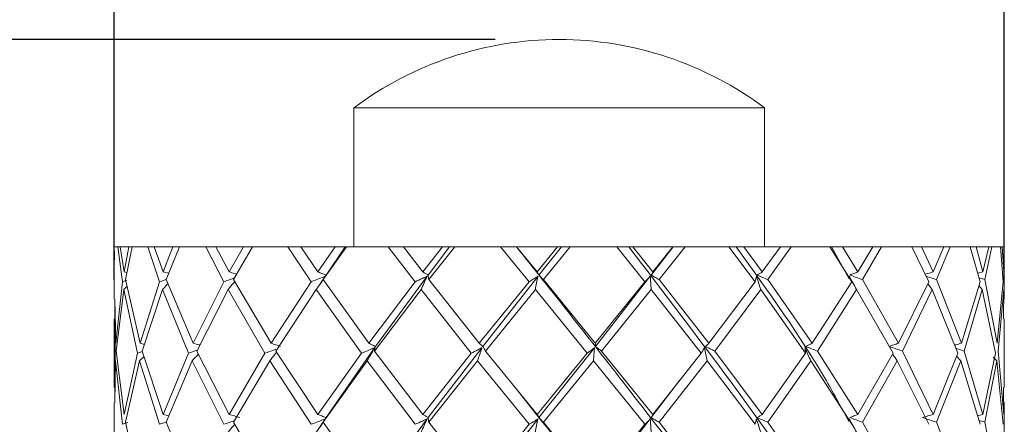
# Model space of a CAD drawing. Header units: millimetres. Extents: x 14462 to 14904, y 138 to 762.
# Tile 17 of 30: x 14602.96 to 14617.34, y 729.78 to 735.69. Entities that reach past the tile are written whole.
import ezdxf

# ---------------------------------------------------------------- set-up
doc = ezdxf.new("R2010")
doc.units = ezdxf.units.MM
doc.header["$LTSCALE"] = 0.3
doc.layers.add('标注', color=1, linetype='Continuous', lineweight=18)
doc.styles.get("Standard").update_dxf_attribs({"font": 'txt.shx', "width": 0.67, "oblique": 5, "bigfont": 'gbcbig.shx'})
doc.dimstyles.new('1.5', dxfattribs={"dimscale": 1.5, "dimtxt": 2.5, "dimasz": 1.8, "dimexe": 1.25, "dimexo": 0.625, "dimtad": 1, "dimdsep": 46, "dimtxsty": 'Standard', "dimcen": 1.8, "dimadec": 0, "dimazin": 0, "dimtfac": 1, "dimtmove": 0, "dimatfit": 3, "dimfxl": 0, "dimarcsym": 0})

# ---------------------------------------------------------------- blocks, each defined once
blk = doc.blocks.new('*D204')
at = {"layer": 'Defpoints', "color": 0}
for p in [(14610.841, 735.4), (14566.031, 598.905), (14615.841, 598.905)]:
    blk.add_point(p, dxfattribs=at)
at = {"layer": '标注', "color": 0, "lineweight": -2}
for p, q in [((14609.904, 735.4), (14564.156, 735.4)), ((14566.031, 732.7), (14566.031, 601.605)), ((14614.904, 598.905), (14564.156, 598.905))]:
    blk.add_line(p, q, dxfattribs=at)
at = {"layer": '标注', "color": 0}
for points in [[(14565.581, 732.7), (14566.481, 732.7), (14566.031, 735.4)], [(14565.581, 601.605), (14566.481, 601.605), (14566.031, 598.905)]]:
    blk.add_solid(points, dxfattribs=at)
at = {"layer": '标注', "color": 0, "insert": (14563.218, 666.653), "char_height": 3.75, "attachment_point": 5, "rotation": 90}
blk.add_mtext('136.5', dxfattribs=at)
blk = doc.blocks.new('*D203')
at = {"layer": 'Defpoints', "color": 0}
for p in [(14604.341, 742.204), (14604.341, 730.953), (14617.341, 730.953)]:
    blk.add_point(p, dxfattribs=at)
at = {"layer": '标注', "color": 0, "lineweight": -2}
for p, q in [((14604.341, 731.89), (14604.341, 744.079)), ((14617.341, 731.89), (14617.341, 744.079)), ((14604.341, 742.204), (14593.099, 742.204)), ((14614.641, 742.204), (14607.041, 742.204))]:
    blk.add_line(p, q, dxfattribs=at)
at = {"layer": '标注', "color": 0}
for points in [[(14607.041, 742.654), (14607.041, 741.754), (14604.341, 742.204)], [(14614.641, 742.654), (14614.641, 741.754), (14617.341, 742.204)]]:
    blk.add_solid(points, dxfattribs=at)
at = {"layer": '标注', "color": 0, "insert": (14597.049, 745.017), "char_height": 3.75, "attachment_point": 5}
blk.add_mtext('%%C13', dxfattribs=at)

msp = doc.modelspace()

# ---------------------------------------------------------------- linework, layer by layer
at = {"color": 7, "linetype": 'Continuous', "lineweight": 15}
for p, q in [((14607.841, 734.4), (14607.841, 732.37)), ((14607.841, 734.4), (14613.841, 734.4)), ((14613.841, 732.37), (14613.841, 734.4)), ((14604.341, 732.37), (14604.344, 732.259)), ((14604.343, 732.37), (14604.341, 732.37)), ((14604.344, 732.174), (14604.343, 732.37)), ((14604.343, 732.37), (14604.396, 732.37)), ((14604.43, 732.37), (14604.396, 732.37)), ((14604.396, 732.37), (14604.463, 731.86)), ((14604.487, 732.004), (14604.43, 732.37)), ((14604.43, 732.37), (14604.557, 732.37)), ((14604.557, 732.37), (14604.487, 732.004)), ((14604.507, 731.891), (14604.606, 732.37)), ((14604.606, 732.37), (14604.557, 732.37)), ((14604.606, 732.37), (14604.833, 732.37)), ((14604.926, 732.37), (14604.833, 732.37)), ((14604.833, 732.37), (14605.004, 731.86)), ((14605.057, 732.004), (14604.926, 732.37)), ((14604.926, 732.37), (14605.2, 732.37)), ((14605.2, 732.37), (14605.057, 732.004)), ((14605.1, 731.891), (14605.294, 732.37)), ((14605.294, 732.37), (14605.2, 732.37)), ((14605.294, 732.37), (14605.679, 732.37)), ((14605.826, 732.37), (14605.679, 732.37)), ((14605.679, 732.37), (14605.943, 731.86)), ((14606.022, 732.004), (14605.826, 732.37)), ((14605.826, 732.37), (14606.228, 732.37)), ((14606.228, 732.37), (14606.022, 732.004)), ((14606.084, 731.891), (14606.36, 732.37)), ((14606.36, 732.37), (14606.228, 732.37)), ((14606.36, 732.37), (14606.877, 732.37)), ((14607.067, 732.37), (14606.877, 732.37)), ((14606.877, 732.37), (14607.216, 731.86)), ((14607.315, 732.004), (14607.067, 732.37)), ((14607.067, 732.37), (14607.571, 732.37)), ((14607.571, 732.37), (14607.315, 732.004)), ((14607.393, 731.891), (14607.732, 732.37)), ((14607.716, 732.37), (14607.435, 731.958)), ((14607.716, 732.37), (14607.571, 732.37)), ((14607.732, 732.37), (14607.716, 732.37)), ((14607.732, 732.37), (14608.345, 732.37)), ((14608.565, 732.37), (14608.345, 732.37)), ((14608.345, 732.37), (14608.736, 731.86)), ((14608.848, 732.004), (14608.565, 732.37)), ((14608.565, 732.37), (14609.136, 732.37)), ((14609.136, 732.37), (14608.848, 732.004)), ((14609.24, 732.37), (14608.925, 731.958)), ((14608.936, 731.891), (14609.315, 732.37)), ((14609.24, 732.37), (14609.136, 732.37)), ((14609.315, 732.37), (14609.24, 732.37)), ((14609.315, 732.37), (14609.984, 732.37)), ((14610.218, 732.37), (14609.984, 732.37)), ((14609.984, 732.37), (14610.4, 731.86)), ((14610.517, 732.004), (14610.218, 732.37)), ((14610.218, 732.37), (14610.817, 732.37)), ((14610.817, 732.37), (14610.517, 732.004)), ((14610.873, 732.37), (14610.545, 731.958)), ((14610.61, 731.891), (14611.002, 732.37)), ((14610.873, 732.37), (14610.817, 732.37)), ((14611.002, 732.37), (14610.873, 732.37)), ((14611.002, 732.37), (14611.681, 732.37)), ((14611.681, 732.37), (14612.093, 731.86)), ((14611.857, 732.37), (14611.681, 732.37)), ((14611.914, 732.37), (14611.857, 732.37)), ((14612.209, 732.004), (14611.914, 732.37)), ((14611.914, 732.37), (14612.5, 732.37)), ((14612.504, 732.37), (14612.185, 731.958)), ((14612.5, 732.37), (14612.209, 732.004)), ((14612.299, 731.891), (14612.678, 732.37)), ((14612.504, 732.37), (14612.5, 732.37)), ((14612.678, 732.37), (14612.504, 732.37)), ((14612.678, 732.37), (14613.32, 732.37)), ((14613.32, 732.37), (14613.701, 731.86)), ((14613.426, 732.37), (14613.32, 732.37)), ((14613.537, 732.37), (14613.426, 732.37)), ((14613.807, 732.004), (14613.537, 732.37)), ((14613.537, 732.37), (14614.071, 732.37)), ((14614.071, 732.37), (14613.807, 732.004)), ((14613.889, 731.891), (14614.23, 732.37)), ((14614.23, 732.37), (14614.071, 732.37)), ((14614.23, 732.37), (14614.791, 732.37)), ((14614.791, 732.37), (14615.115, 731.86)), ((14614.819, 732.37), (14614.791, 732.37)), ((14614.819, 732.37), (14615.073, 731.903)), ((14614.976, 732.37), (14614.819, 732.37)), ((14615.203, 732.004), (14614.976, 732.37)), ((14614.976, 732.37), (14615.42, 732.37)), ((14615.42, 732.37), (14615.203, 732.004)), ((14615.271, 731.891), (14615.55, 732.37)), ((14615.55, 732.37), (14615.42, 732.37)), ((14615.55, 732.37), (14615.992, 732.37)), ((14615.992, 732.37), (14616.237, 731.86)), ((14616.133, 732.37), (14615.992, 732.37)), ((14616.301, 732.004), (14616.133, 732.37)), ((14616.133, 732.37), (14616.458, 732.37)), ((14616.458, 732.37), (14616.301, 732.004)), ((14616.351, 731.891), (14616.549, 732.37)), ((14616.549, 732.37), (14616.458, 732.37)), ((14616.549, 732.37), (14616.843, 732.37)), ((14616.843, 732.37), (14616.991, 731.86)), ((14616.93, 732.37), (14616.843, 732.37)), ((14617.028, 732.004), (14616.93, 732.37)), ((14616.93, 732.37), (14617.113, 732.37)), ((14617.113, 732.37), (14617.028, 732.004)), ((14617.056, 731.891), (14617.159, 732.37)), ((14617.159, 732.37), (14617.113, 732.37)), ((14617.159, 732.37), (14617.284, 732.37)), ((14617.284, 732.37), (14617.326, 731.86)), ((14617.311, 732.37), (14617.284, 732.37)), ((14617.333, 732.004), (14617.311, 732.37)), ((14617.311, 732.37), (14617.341, 732.37)), ((14617.341, 732.37), (14617.333, 732.004)), ((14604.341, 732.174), (14604.341, 731.607)), ((14617.337, 731.891), (14617.338, 732.174)), ((14617.341, 731.607), (14617.341, 732.174)), ((14604.487, 732.004), (14604.528, 731.994)), ((14605.057, 732.004), (14605.138, 731.984)), ((14617.028, 732.004), (14616.955, 731.985)), ((14604.463, 731.86), (14604.363, 730.961)), ((14604.526, 731.883), (14604.463, 731.86)), ((14604.72, 730.961), (14604.507, 731.891)), ((14605.004, 731.86), (14604.72, 730.961)), ((14605.101, 731.893), (14605.004, 731.86)), ((14605.046, 731.746), (14605.126, 731.829)), ((14605.494, 730.961), (14605.1, 731.891)), ((14605.943, 731.86), (14605.494, 730.961)), ((14606.632, 730.961), (14606.084, 731.891)), ((14607.216, 731.86), (14606.632, 730.961)), ((14607.423, 731.939), (14607.353, 731.829)), ((14608.058, 730.961), (14607.393, 731.891)), ((14608.736, 731.86), (14608.058, 730.961)), ((14608.911, 731.939), (14608.157, 730.914)), ((14609.673, 730.961), (14608.936, 731.891)), ((14610.4, 731.86), (14609.673, 730.961)), ((14610.531, 731.939), (14609.725, 730.914)), ((14611.368, 730.961), (14610.61, 731.891)), ((14612.093, 731.86), (14611.368, 730.961)), ((14612.171, 731.939), (14611.37, 730.914)), ((14613.026, 730.961), (14612.299, 731.891)), ((14613.701, 731.86), (14613.026, 730.961)), ((14614.536, 730.961), (14613.889, 731.891)), ((14615.115, 731.86), (14614.536, 730.961)), ((14615.794, 730.961), (14615.271, 731.891)), ((14616.237, 731.86), (14615.794, 730.961)), ((14616.288, 731.746), (14616.222, 731.83)), ((14616.715, 730.961), (14616.351, 731.891)), ((14616.991, 731.86), (14616.715, 730.961)), ((14617.02, 731.746), (14616.972, 731.798)), ((14616.974, 731.917), (14617.056, 731.891)), ((14617.235, 730.961), (14617.056, 731.891)), ((14617.326, 731.86), (14617.235, 730.961)), ((14617.332, 731.607), (14617.337, 731.891)), ((14604.371, 730.847), (14604.481, 731.746)), ((14604.481, 731.746), (14604.529, 731.793)), ((14604.481, 731.746), (14604.681, 730.816)), ((14604.751, 730.847), (14605.046, 731.746)), ((14605.046, 731.746), (14605.428, 730.816)), ((14605.547, 730.847), (14606.005, 731.746)), ((14606.005, 731.746), (14606.543, 730.816)), ((14606.703, 730.847), (14607.293, 731.746)), ((14607.293, 731.746), (14607.952, 730.816)), ((14608.141, 730.847), (14608.824, 731.746)), ((14608.824, 731.746), (14609.557, 730.816)), ((14609.764, 730.847), (14610.492, 731.746)), ((14610.492, 731.746), (14611.25, 730.816)), ((14611.46, 730.847), (14612.184, 731.746)), ((14612.184, 731.746), (14612.915, 730.816)), ((14613.113, 730.847), (14613.784, 731.746)), ((14613.784, 731.746), (14614.439, 730.816)), ((14614.612, 730.847), (14615.184, 731.746)), ((14615.184, 731.746), (14615.717, 730.816)), ((14615.854, 730.847), (14616.288, 731.746)), ((14616.288, 731.746), (14616.664, 730.816)), ((14616.754, 730.847), (14617.02, 731.746)), ((14617.02, 731.746), (14617.213, 730.816)), ((14617.251, 730.847), (14617.332, 731.746)), ((14617.332, 731.746), (14617.33, 731.318)), ((14604.363, 730.961), (14604.351, 731.607)), ((14604.351, 731.571), (14604.354, 730.816)), ((14615.249, 731.638), (14615.249, 731.638)), ((14604.341, 731.318), (14604.341, 730.316)), ((14617.341, 730.316), (14617.341, 731.318)), ((14604.72, 730.961), (14604.783, 730.945)), ((14604.354, 730.816), (14604.35, 730.095)), ((14604.487, 729.921), (14604.371, 730.847)), ((14604.681, 730.816), (14604.487, 729.921)), ((14604.753, 730.842), (14604.681, 730.816)), ((14605.057, 729.921), (14604.751, 730.847)), ((14605.428, 730.816), (14605.057, 729.921)), ((14605.553, 730.859), (14605.428, 730.816)), ((14606.022, 729.921), (14605.547, 730.847)), ((14606.543, 730.816), (14606.022, 729.921)), ((14607.315, 729.921), (14606.703, 730.847)), ((14607.952, 730.816), (14607.315, 729.921)), ((14608.144, 730.896), (14607.435, 729.874)), ((14608.848, 729.921), (14608.141, 730.847)), ((14609.557, 730.816), (14608.848, 729.921)), ((14609.711, 730.896), (14608.925, 729.874)), ((14610.517, 729.921), (14609.764, 730.847)), ((14611.25, 730.816), (14610.517, 729.921)), ((14611.355, 730.896), (14610.545, 729.874)), ((14612.209, 729.921), (14611.46, 730.847)), ((14612.915, 730.816), (14612.209, 729.921)), ((14613.807, 729.921), (14613.113, 730.847)), ((14614.439, 730.816), (14613.807, 729.921)), ((14615.203, 729.921), (14614.612, 730.847)), ((14615.717, 730.816), (14615.203, 729.921)), ((14616.301, 729.921), (14615.854, 730.847)), ((14616.664, 730.816), (14616.301, 729.921)), ((14617.028, 729.921), (14616.754, 730.847)), ((14617.213, 730.816), (14617.028, 729.921)), ((14617.333, 729.921), (14617.251, 730.847)), ((14604.35, 730.09), (14604.361, 730.703)), ((14604.361, 730.703), (14604.463, 729.776)), ((14604.507, 729.807), (14604.711, 730.703)), ((14604.711, 730.703), (14604.777, 730.768)), ((14604.711, 730.703), (14605.004, 729.776)), ((14605.1, 729.807), (14605.479, 730.703)), ((14605.479, 730.703), (14605.943, 729.776)), ((14606.084, 729.807), (14606.613, 730.703)), ((14606.613, 730.703), (14607.216, 729.776)), ((14607.393, 729.807), (14608.035, 730.703)), ((14608.035, 730.703), (14608.736, 729.776)), ((14608.936, 729.807), (14609.648, 730.703)), ((14609.648, 730.703), (14610.4, 729.776)), ((14610.61, 729.807), (14611.342, 730.703)), ((14611.342, 730.703), (14612.093, 729.776)), ((14612.299, 729.807), (14613.002, 730.703)), ((14613.002, 730.703), (14613.701, 729.776)), ((14613.889, 729.807), (14614.515, 730.703)), ((14614.515, 730.703), (14615.115, 729.776)), ((14615.271, 729.807), (14615.778, 730.703)), ((14615.778, 730.703), (14616.237, 729.776)), ((14616.351, 729.807), (14616.704, 730.703)), ((14616.704, 730.703), (14616.645, 730.771)), ((14616.704, 730.703), (14616.991, 729.776)), ((14617.056, 729.807), (14617.231, 730.703)), ((14617.231, 730.703), (14617.179, 730.756)), ((14617.231, 730.703), (14617.326, 729.776)), ((14612.598, 730.416), (14612.185, 729.874)), ((14617.331, 730.316), (14617.333, 729.921)), ((14604.341, 730.09), (14604.341, 729.524)), ((14617.337, 729.807), (14617.332, 730.09)), ((14617.341, 729.524), (14617.341, 730.09)), ((14604.541, 729.805), (14604.463, 729.776)), ((14604.72, 728.877), (14604.507, 729.807)), ((14605.101, 729.809), (14605.004, 729.776)), ((14605.057, 729.921), (14605.139, 729.9)), ((14605.494, 728.877), (14605.1, 729.807)), ((14606.632, 728.877), (14606.084, 729.807)), ((14607.423, 729.856), (14607.353, 729.745)), ((14608.058, 728.877), (14607.393, 729.807)), ((14608.911, 729.856), (14608.157, 728.831)), ((14609.673, 728.877), (14608.936, 729.807)), ((14610.531, 729.856), (14609.725, 728.831)), ((14611.368, 728.877), (14610.61, 729.807)), ((14612.171, 729.856), (14611.37, 728.831)), ((14613.026, 728.877), (14612.299, 729.807)), ((14614.536, 728.877), (14613.889, 729.807)), ((14615.794, 728.877), (14615.271, 729.807)), ((14616.715, 728.877), (14616.351, 729.807)), ((14617.028, 729.921), (14616.952, 729.901)), ((14616.973, 729.834), (14617.056, 729.807)), ((14617.235, 728.877), (14617.056, 729.807)), ((14617.332, 729.524), (14617.337, 729.807)), ((14610.4, 729.776), (14609.673, 728.877)), ((14612.093, 729.776), (14611.368, 728.877))]:
    msp.add_line(p, q, dxfattribs=at)
for start, end in [(90, 126.8699), (53.1301, 90)]:
    msp.add_arc((14610.841, 730.4), 5, start, end, dxfattribs=at)
for points, knots in [([(14610.218, 732.37), (14610.736, 731.717), (14611.771, 730.41), (14613.264, 728.449), (14614.398, 726.861), (14614.914, 725.927), (14615.069, 725.647)], [0, 0, 0, 0, 0.291663, 0.583329, 0.874999, 1, 1, 1, 1]), ([(14611.857, 732.37), (14612.356, 731.717), (14613.356, 730.41), (14614.452, 728.863), (14614.939, 727.971), (14615.069, 727.732)], [0, 0, 0, 0, 0.422735, 0.845475, 1, 1, 1, 1]), ([(14613.426, 732.37), (14613.895, 731.717), (14614.507, 730.866), (14614.964, 730.015), (14615.071, 729.817)], [0, 0, 0, 0, 0.767988, 1, 1, 1, 1]), ([(14606.022, 732.004), (14606.048, 731.996), (14606.084, 731.986), (14606.12, 731.975), (14606.131, 731.972)], [0, 0, 0, 0, 0.715052, 1, 1, 1, 1]), ([(14607.315, 732.004), (14607.335, 731.996), (14607.375, 731.981), (14607.415, 731.966), (14607.435, 731.958)], [0, 0, 0, 0, 0.499988, 1, 1, 1, 1]), ([(14607.435, 731.958), (14607.428, 731.946), (14607.414, 731.923), (14607.4, 731.902), (14607.393, 731.891)], [0, 0, 0, 0, 0.499973, 1, 1, 1, 1]), ([(14608.848, 732.004), (14608.861, 731.996), (14608.887, 731.981), (14608.912, 731.966), (14608.925, 731.958)], [0, 0, 0, 0, 0.4999878, 1, 1, 1, 1]), ([(14608.925, 731.958), (14608.927, 731.946), (14608.931, 731.923), (14608.934, 731.902), (14608.936, 731.891)], [0, 0, 0, 0, 0.499973, 1, 1, 1, 1]), ([(14610.517, 732.004), (14610.522, 731.996), (14610.531, 731.981), (14610.54, 731.966), (14610.545, 731.958)], [0, 0, 0, 0, 0.499988, 1, 1, 1, 1]), ([(14610.545, 731.958), (14610.556, 731.946), (14610.577, 731.923), (14610.599, 731.902), (14610.61, 731.891)], [0, 0, 0, 0, 0.499973, 1, 1, 1, 1]), ([(14612.209, 732.004), (14612.205, 731.996), (14612.197, 731.981), (14612.189, 731.966), (14612.185, 731.958)], [0, 0, 0, 0, 0.499988, 1, 1, 1, 1]), ([(14612.185, 731.958), (14612.204, 731.946), (14612.242, 731.923), (14612.28, 731.902), (14612.299, 731.891)], [0, 0, 0, 0, 0.499973, 1, 1, 1, 1]), ([(14613.807, 732.004), (14613.795, 731.996), (14613.77, 731.981), (14613.746, 731.966), (14613.734, 731.958)], [0, 0, 0, 0, 0.499988, 1, 1, 1, 1]), ([(14613.734, 731.958), (14613.76, 731.946), (14613.811, 731.923), (14613.863, 731.902), (14613.889, 731.891)], [0, 0, 0, 0, 0.4999731, 1, 1, 1, 1]), ([(14615.203, 732.004), (14615.183, 731.996), (14615.144, 731.981), (14615.105, 731.966), (14615.086, 731.958)], [0, 0, 0, 0, 0.499988, 1, 1, 1, 1]), ([(14615.086, 731.958), (14615.117, 731.946), (14615.178, 731.923), (14615.24, 731.902), (14615.271, 731.891)], [0, 0, 0, 0, 0.499973, 1, 1, 1, 1]), ([(14616.301, 732.004), (14616.276, 731.996), (14616.237, 731.985), (14616.198, 731.973), (14616.184, 731.969)], [0, 0, 0, 0, 0.654508, 1, 1, 1, 1]), ([(14616.198, 731.941), (14616.215, 731.935), (14616.266, 731.918), (14616.317, 731.902), (14616.351, 731.891)], [0, 0, 0, 0, 0.338844, 1, 1, 1, 1]), ([(14606.097, 731.914), (14606.092, 731.912), (14606.041, 731.893), (14605.99, 731.875), (14605.943, 731.86)], [0, 0, 0, 0, 0.1035313, 1, 1, 1, 1]), ([(14606.005, 731.746), (14606.032, 731.778), (14606.065, 731.815), (14606.097, 731.854), (14606.102, 731.86)], [0, 0, 0, 0, 0.841287, 1, 1, 1, 1]), ([(14607.423, 731.939), (14607.397, 731.929), (14607.328, 731.901), (14607.259, 731.875), (14607.216, 731.86)], [0, 0, 0, 0, 0.386089, 1, 1, 1, 1]), ([(14607.293, 731.746), (14607.315, 731.778), (14607.359, 731.841), (14607.402, 731.907), (14607.423, 731.939)], [0, 0, 0, 0, 0.499901, 1, 1, 1, 1]), ([(14608.911, 731.939), (14608.889, 731.929), (14608.83, 731.901), (14608.772, 731.875), (14608.736, 731.86)], [0, 0, 0, 0, 0.386089, 1, 1, 1, 1]), ([(14608.824, 731.746), (14608.839, 731.778), (14608.868, 731.841), (14608.897, 731.907), (14608.911, 731.939)], [0, 0, 0, 0, 0.499901, 1, 1, 1, 1]), ([(14610.531, 731.939), (14610.514, 731.929), (14610.47, 731.901), (14610.426, 731.875), (14610.4, 731.86)], [0, 0, 0, 0, 0.386089, 1, 1, 1, 1]), ([(14610.492, 731.746), (14610.498, 731.778), (14610.511, 731.841), (14610.524, 731.907), (14610.531, 731.939)], [0, 0, 0, 0, 0.499901, 1, 1, 1, 1]), ([(14612.171, 731.939), (14612.161, 731.929), (14612.135, 731.901), (14612.109, 731.875), (14612.093, 731.86)], [0, 0, 0, 0, 0.386089, 1, 1, 1, 1]), ([(14612.184, 731.746), (14612.182, 731.778), (14612.177, 731.841), (14612.173, 731.907), (14612.171, 731.939)], [0, 0, 0, 0, 0.499901, 1, 1, 1, 1]), ([(14613.721, 731.939), (14613.719, 731.929), (14613.712, 731.901), (14613.705, 731.875), (14613.701, 731.86)], [0, 0, 0, 0, 0.3860891, 1, 1, 1, 1]), ([(14613.784, 731.746), (14613.773, 731.778), (14613.752, 731.841), (14613.732, 731.907), (14613.721, 731.939)], [0, 0, 0, 0, 0.499901, 1, 1, 1, 1]), ([(14615.184, 731.746), (14615.165, 731.778), (14615.128, 731.841), (14615.093, 731.907), (14615.075, 731.939)], [0, 0, 0, 0, 0.499901, 1, 1, 1, 1]), ([(14615.075, 731.939), (14615.08, 731.929), (14615.093, 731.901), (14615.106, 731.875), (14615.115, 731.86)], [0, 0, 0, 0, 0.386089, 1, 1, 1, 1]), ([(14605.494, 730.961), (14605.522, 730.953), (14605.555, 730.944), (14605.587, 730.935), (14605.591, 730.934)], [0, 0, 0, 0, 0.872943, 1, 1, 1, 1]), ([(14606.632, 730.961), (14606.656, 730.953), (14606.702, 730.938), (14606.748, 730.922), (14606.772, 730.914)], [0, 0, 0, 0, 0.499988, 1, 1, 1, 1]), ([(14608.058, 730.961), (14608.074, 730.953), (14608.107, 730.938), (14608.141, 730.922), (14608.157, 730.914)], [0, 0, 0, 0, 0.499988, 1, 1, 1, 1]), ([(14609.673, 730.961), (14609.682, 730.953), (14609.699, 730.938), (14609.717, 730.922), (14609.725, 730.914)], [0, 0, 0, 0, 0.499988, 1, 1, 1, 1]), ([(14611.368, 730.961), (14611.368, 730.953), (14611.369, 730.938), (14611.369, 730.922), (14611.37, 730.914)], [0, 0, 0, 0, 0.499988, 1, 1, 1, 1]), ([(14613.026, 730.961), (14613.018, 730.953), (14613.002, 730.938), (14612.986, 730.922), (14612.978, 730.914)], [0, 0, 0, 0, 0.499988, 1, 1, 1, 1]), ([(14614.536, 730.961), (14614.52, 730.953), (14614.489, 730.938), (14614.457, 730.922), (14614.441, 730.914)], [0, 0, 0, 0, 0.499988, 1, 1, 1, 1]), ([(14615.794, 730.961), (14615.772, 730.953), (14615.726, 730.938), (14615.681, 730.922), (14615.658, 730.914)], [0, 0, 0, 0, 0.499988, 1, 1, 1, 1]), ([(14616.715, 730.961), (14616.687, 730.953), (14616.654, 730.944), (14616.621, 730.935), (14616.616, 730.934)], [0, 0, 0, 0, 0.8476888, 1, 1, 1, 1]), ([(14605.479, 730.703), (14605.509, 730.735), (14605.54, 730.767), (14605.57, 730.8), (14605.57, 730.801)], [0, 0, 0, 0, 0.973221, 1, 1, 1, 1]), ([(14606.704, 730.875), (14606.695, 730.871), (14606.642, 730.851), (14606.588, 730.832), (14606.543, 730.816)], [0, 0, 0, 0, 0.1709599, 1, 1, 1, 1]), ([(14606.613, 730.703), (14606.638, 730.735), (14606.672, 730.777), (14606.704, 730.821), (14606.713, 730.833)], [0, 0, 0, 0, 0.741071, 1, 1, 1, 1]), ([(14608.144, 730.896), (14608.119, 730.885), (14608.055, 730.858), (14607.991, 730.832), (14607.952, 730.816)], [0, 0, 0, 0, 0.386111, 1, 1, 1, 1]), ([(14608.035, 730.703), (14608.053, 730.735), (14608.09, 730.798), (14608.126, 730.863), (14608.144, 730.896)], [0, 0, 0, 0, 0.499893, 1, 1, 1, 1]), ([(14608.157, 730.914), (14608.155, 730.903), (14608.149, 730.88), (14608.144, 730.858), (14608.141, 730.847)], [0, 0, 0, 0, 0.499972, 1, 1, 1, 1]), ([(14609.711, 730.896), (14609.691, 730.885), (14609.64, 730.858), (14609.589, 730.832), (14609.557, 730.816)], [0, 0, 0, 0, 0.3861106, 1, 1, 1, 1]), ([(14609.648, 730.703), (14609.658, 730.735), (14609.68, 730.798), (14609.701, 730.863), (14609.711, 730.896)], [0, 0, 0, 0, 0.499893, 1, 1, 1, 1]), ([(14609.725, 730.914), (14609.732, 730.903), (14609.745, 730.88), (14609.757, 730.858), (14609.764, 730.847)], [0, 0, 0, 0, 0.499972, 1, 1, 1, 1]), ([(14611.355, 730.896), (14611.342, 730.885), (14611.307, 730.858), (14611.271, 730.832), (14611.25, 730.816)], [0, 0, 0, 0, 0.386111, 1, 1, 1, 1]), ([(14611.342, 730.703), (14611.344, 730.735), (14611.349, 730.798), (14611.353, 730.863), (14611.355, 730.896)], [0, 0, 0, 0, 0.499893, 1, 1, 1, 1]), ([(14611.37, 730.914), (14611.385, 730.903), (14611.415, 730.88), (14611.445, 730.858), (14611.46, 730.847)], [0, 0, 0, 0, 0.499972, 1, 1, 1, 1]), ([(14612.965, 730.896), (14612.958, 730.885), (14612.942, 730.858), (14612.925, 730.832), (14612.915, 730.816)], [0, 0, 0, 0, 0.3861106, 1, 1, 1, 1]), ([(14613.002, 730.703), (14612.996, 730.735), (14612.983, 730.798), (14612.971, 730.863), (14612.965, 730.896)], [0, 0, 0, 0, 0.499893, 1, 1, 1, 1]), ([(14612.978, 730.914), (14613.001, 730.903), (14613.046, 730.88), (14613.091, 730.858), (14613.113, 730.847)], [0, 0, 0, 0, 0.499972, 1, 1, 1, 1]), ([(14614.515, 730.703), (14614.501, 730.735), (14614.471, 730.798), (14614.443, 730.863), (14614.429, 730.896)], [0, 0, 0, 0, 0.499893, 1, 1, 1, 1]), ([(14614.429, 730.896), (14614.43, 730.885), (14614.433, 730.858), (14614.437, 730.832), (14614.439, 730.816)], [0, 0, 0, 0, 0.386111, 1, 1, 1, 1]), ([(14614.441, 730.914), (14614.469, 730.903), (14614.526, 730.88), (14614.583, 730.858), (14614.612, 730.847)], [0, 0, 0, 0, 0.4999723, 1, 1, 1, 1]), ([(14615.658, 730.914), (14615.691, 730.903), (14615.756, 730.88), (14615.821, 730.858), (14615.854, 730.847)], [0, 0, 0, 0, 0.4999723, 1, 1, 1, 1]), ([(14615.778, 730.703), (14615.756, 730.735), (14615.733, 730.768), (14615.711, 730.801), (14615.71, 730.803)], [0, 0, 0, 0, 0.956298, 1, 1, 1, 1]), ([(14616.636, 730.885), (14616.641, 730.884), (14616.68, 730.871), (14616.719, 730.858), (14616.754, 730.847)], [0, 0, 0, 0, 0.126163, 1, 1, 1, 1]), ([(14610.218, 730.288), (14610.703, 729.675), (14611.706, 728.408), (14613.175, 726.488), (14614.34, 724.864), (14614.884, 723.894), (14615.061, 723.578)], [0, 0, 0, 0, 0.274083, 0.566318, 0.858557, 1, 1, 1, 1]), ([(14606.092, 729.828), (14606.088, 729.827), (14606.039, 729.809), (14605.99, 729.792), (14605.943, 729.776)], [0, 0, 0, 0, 0.068502, 1, 1, 1, 1]), ([(14606.022, 729.921), (14606.048, 729.913), (14606.1, 729.898), (14606.152, 729.882), (14606.178, 729.874)], [0, 0, 0, 0, 0.4999878, 1, 1, 1, 1]), ([(14607.423, 729.856), (14607.397, 729.845), (14607.328, 729.818), (14607.259, 729.792), (14607.216, 729.776)], [0, 0, 0, 0, 0.386045, 1, 1, 1, 1]), ([(14607.293, 729.663), (14607.315, 729.694), (14607.359, 729.758), (14607.402, 729.823), (14607.423, 729.856)], [0, 0, 0, 0, 0.4999, 1, 1, 1, 1]), ([(14607.315, 729.921), (14607.335, 729.913), (14607.375, 729.898), (14607.415, 729.882), (14607.435, 729.874)], [0, 0, 0, 0, 0.499988, 1, 1, 1, 1]), ([(14607.435, 729.874), (14607.428, 729.863), (14607.414, 729.84), (14607.4, 729.818), (14607.393, 729.807)], [0, 0, 0, 0, 0.499973, 1, 1, 1, 1]), ([(14608.911, 729.856), (14608.889, 729.845), (14608.83, 729.818), (14608.772, 729.792), (14608.736, 729.776)], [0, 0, 0, 0, 0.386045, 1, 1, 1, 1]), ([(14608.824, 729.663), (14608.839, 729.694), (14608.868, 729.758), (14608.897, 729.823), (14608.911, 729.856)], [0, 0, 0, 0, 0.4999, 1, 1, 1, 1]), ([(14608.848, 729.921), (14608.861, 729.913), (14608.887, 729.898), (14608.912, 729.882), (14608.925, 729.874)], [0, 0, 0, 0, 0.499988, 1, 1, 1, 1]), ([(14608.925, 729.874), (14608.927, 729.863), (14608.931, 729.84), (14608.934, 729.818), (14608.936, 729.807)], [0, 0, 0, 0, 0.499973, 1, 1, 1, 1]), ([(14610.531, 729.856), (14610.514, 729.845), (14610.47, 729.818), (14610.426, 729.792), (14610.4, 729.776)], [0, 0, 0, 0, 0.3860452, 1, 1, 1, 1]), ([(14610.492, 729.663), (14610.498, 729.694), (14610.511, 729.758), (14610.524, 729.823), (14610.531, 729.856)], [0, 0, 0, 0, 0.4999, 1, 1, 1, 1]), ([(14610.517, 729.921), (14610.522, 729.913), (14610.531, 729.898), (14610.54, 729.882), (14610.545, 729.874)], [0, 0, 0, 0, 0.499988, 1, 1, 1, 1]), ([(14610.545, 729.874), (14610.556, 729.863), (14610.577, 729.84), (14610.599, 729.818), (14610.61, 729.807)], [0, 0, 0, 0, 0.499973, 1, 1, 1, 1]), ([(14612.171, 729.856), (14612.161, 729.845), (14612.135, 729.818), (14612.109, 729.792), (14612.093, 729.776)], [0, 0, 0, 0, 0.386045, 1, 1, 1, 1]), ([(14612.184, 729.663), (14612.182, 729.694), (14612.177, 729.758), (14612.173, 729.823), (14612.171, 729.856)], [0, 0, 0, 0, 0.4999, 1, 1, 1, 1]), ([(14612.209, 729.921), (14612.205, 729.913), (14612.197, 729.898), (14612.189, 729.882), (14612.185, 729.874)], [0, 0, 0, 0, 0.4999878, 1, 1, 1, 1]), ([(14612.185, 729.874), (14612.204, 729.863), (14612.242, 729.84), (14612.28, 729.818), (14612.299, 729.807)], [0, 0, 0, 0, 0.499973, 1, 1, 1, 1]), ([(14613.721, 729.856), (14613.719, 729.845), (14613.712, 729.818), (14613.705, 729.792), (14613.701, 729.776)], [0, 0, 0, 0, 0.3860452, 1, 1, 1, 1]), ([(14613.784, 729.663), (14613.773, 729.694), (14613.752, 729.758), (14613.732, 729.823), (14613.721, 729.856)], [0, 0, 0, 0, 0.4999, 1, 1, 1, 1]), ([(14613.807, 729.921), (14613.795, 729.913), (14613.77, 729.898), (14613.746, 729.882), (14613.734, 729.874)], [0, 0, 0, 0, 0.499988, 1, 1, 1, 1]), ([(14613.734, 729.874), (14613.76, 729.863), (14613.811, 729.84), (14613.863, 729.818), (14613.889, 729.807)], [0, 0, 0, 0, 0.499973, 1, 1, 1, 1]), ([(14615.184, 729.663), (14615.165, 729.694), (14615.128, 729.758), (14615.093, 729.823), (14615.075, 729.856)], [0, 0, 0, 0, 0.4999, 1, 1, 1, 1]), ([(14615.075, 729.856), (14615.08, 729.845), (14615.093, 729.818), (14615.106, 729.792), (14615.115, 729.776)], [0, 0, 0, 0, 0.3860452, 1, 1, 1, 1]), ([(14615.203, 729.921), (14615.183, 729.913), (14615.144, 729.898), (14615.105, 729.882), (14615.086, 729.874)], [0, 0, 0, 0, 0.499988, 1, 1, 1, 1]), ([(14615.086, 729.874), (14615.117, 729.863), (14615.178, 729.84), (14615.24, 729.818), (14615.271, 729.807)], [0, 0, 0, 0, 0.499973, 1, 1, 1, 1]), ([(14616.301, 729.921), (14616.276, 729.913), (14616.225, 729.898), (14616.174, 729.882), (14616.148, 729.874)], [0, 0, 0, 0, 0.499988, 1, 1, 1, 1]), ([(14616.148, 729.874), (14616.182, 729.863), (14616.249, 729.84), (14616.317, 729.818), (14616.351, 729.807)], [0, 0, 0, 0, 0.499973, 1, 1, 1, 1]), ([(14606.005, 729.663), (14606.032, 729.694), (14606.065, 729.732), (14606.097, 729.771), (14606.102, 729.777)], [0, 0, 0, 0, 0.841226, 1, 1, 1, 1])]:
    msp.add_open_spline(points, degree=3, knots=knots, dxfattribs=at)

# ---------------------------------------------------------------- dimensions: what is measured, and where the dimension line sits
at = {"layer": '标注'}
dim = msp.add_linear_dim(base=(14604.341, 742.204), p1=(14617.341, 730.953), p2=(14604.341, 730.953), text='%%C<>', dimstyle='1.5', dxfattribs=at)
dim.commit()
dim.dimension.update_dxf_attribs({"geometry": '*D203', "text_midpoint": (14597.049, 742.204), "dimtype": 160})
dim = msp.add_linear_dim(base=(14566.0308, 598.9052), p1=(14610.8412, 735.4005), p2=(14615.8412, 598.9052), angle=90, dimstyle='1.5', dxfattribs=at)
dim.commit()
dim.dimension.update_dxf_attribs({"geometry": '*D204', "text_midpoint": (14566.0308, 666.6528), "dimtype": 160})

doc.saveas('drawing.dxf')
